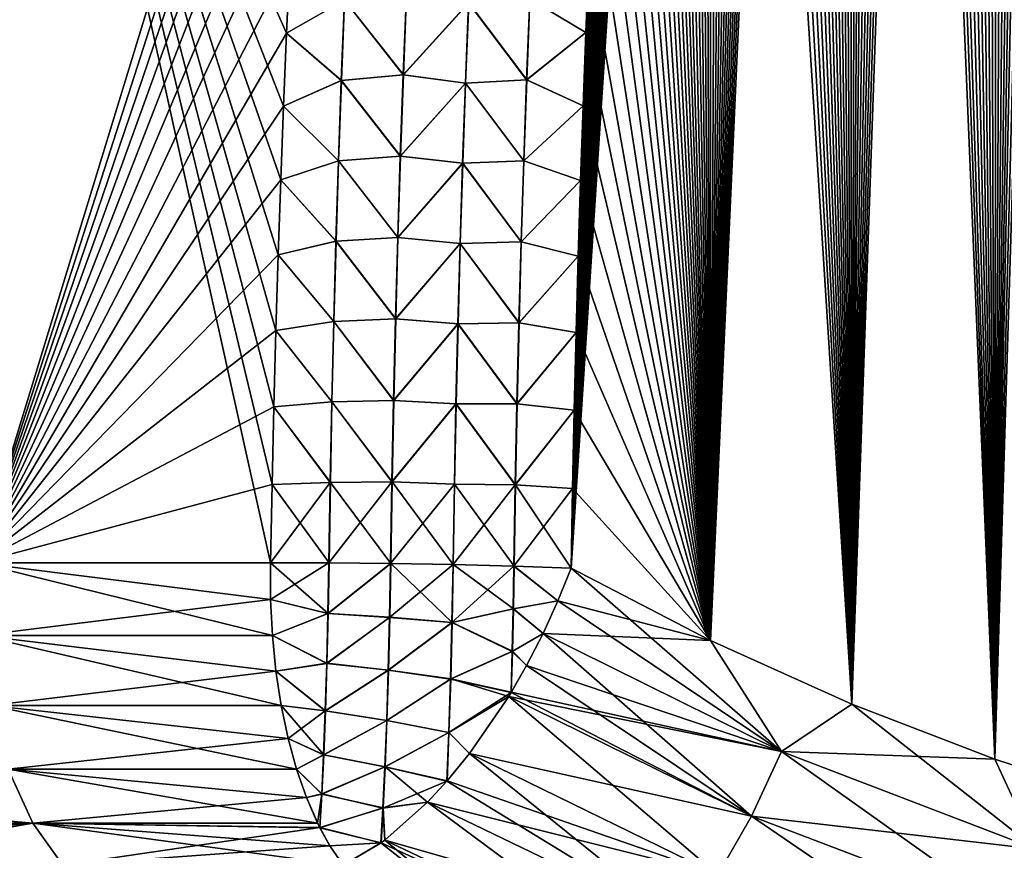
# Model space of a CAD drawing. Header units: metres. Extents: x -109 to 109, y -108 to 40.
# Tile 135 of 216: x 64.28 to 70.3, y -102.32 to -97.24. Entities that reach past the tile are written whole.
import ezdxf

# ---------------------------------------------------------------- set-up
doc = ezdxf.new("R2010")
doc.units = ezdxf.units.M
doc.layers.add('solid_K_24_42_18_000C86_XXX', color=7, linetype='CONTINUOUS')

msp = doc.modelspace()

# ---------------------------------------------------------------- linework, layer by layer
at = {"layer": 'solid_K_24_42_18_000C86_XXX'}
for points in [[(70.244606, -101.765976, -21.318579), (70.908867, -76.108566, -20.190931), (71.045006, -75.682899, -20.132149)], [(71.126114, -102.054192, -21.027458), (70.244606, -101.765976, -21.318579), (71.045006, -75.682899, -20.132149)], [(70.244606, -101.765976, -21.318579), (70.772942, -76.549538, -20.251377), (70.908867, -76.108566, -20.190931)], [(70.244606, -101.765976, -21.318579), (70.671265, -76.891159, -20.297789), (70.772942, -76.549538, -20.251377)], [(70.244606, -101.765976, -21.318579), (70.569908, -77.242706, -20.345114), (70.671265, -76.891159, -20.297789)], [(70.244606, -101.765976, -21.318579), (70.468765, -77.603516, -20.393366), (70.569908, -77.242706, -20.345114)], [(70.244606, -101.765976, -21.318579), (70.367882, -77.973808, -20.442533), (70.468765, -77.603516, -20.393366)], [(70.244606, -101.765976, -21.318579), (70.267387, -78.354294, -20.492596), (70.367882, -77.973808, -20.442533)], [(71.126221, -102.054222, 21.027426), (70.367767, -77.974236, 20.442589), (70.267273, -78.354713, 20.492651)], [(70.244682, -101.766006, 21.318554), (70.267273, -78.354713, 20.492651), (70.16729, -78.746071, 20.543581)], [(70.244606, -101.765976, -21.318579), (70.167397, -78.745651, -20.543526), (70.267387, -78.354294, -20.492596)], [(70.244682, -101.766006, 21.318554), (71.126221, -102.054222, 21.027426), (70.267273, -78.354713, 20.492651)], [(69.370583, -101.428314, -21.657198), (70.067825, -79.147446, -20.595339), (70.167397, -78.745651, -20.543526)], [(70.244606, -101.765976, -21.318579), (69.370583, -101.428314, -21.657198), (70.167397, -78.745651, -20.543526)], [(70.244682, -101.766006, 21.318554), (70.16729, -78.746071, 20.543581), (70.067726, -79.147865, 20.595392)], [(69.370583, -101.428314, -21.657198), (69.968651, -79.559509, -20.648033), (70.067825, -79.147446, -20.595339)], [(70.244682, -101.766006, 21.318554), (70.067726, -79.147865, 20.595392), (69.968552, -79.559921, 20.648087)], [(69.370583, -101.428314, -21.657198), (69.870033, -79.98262, -20.701567), (69.968651, -79.559509, -20.648033)], [(70.244682, -101.766006, 21.318554), (69.968552, -79.559921, 20.648087), (69.869942, -79.983032, 20.701618)], [(69.370583, -101.428314, -21.657198), (69.772156, -80.417595, -20.755892), (69.870033, -79.98262, -20.701567)], [(70.244682, -101.766006, 21.318554), (69.869942, -79.983032, 20.701618), (69.772064, -80.417999, 20.755941)], [(69.370583, -101.428314, -21.657198), (69.674995, -80.864479, -20.811003), (69.772156, -80.417595, -20.755892)], [(70.244682, -101.766006, 21.318554), (69.772064, -80.417999, 20.755941), (69.674911, -80.864876, 20.811052)], [(69.370583, -101.428314, -21.657198), (69.578407, -81.322525, -20.86693), (69.674995, -80.864479, -20.811003)], [(70.244682, -101.766006, 21.318554), (69.674911, -80.864876, 20.811052), (69.578323, -81.322922, 20.866978)], [(69.370583, -101.428314, -21.657198), (69.501678, -81.697586, -20.912216), (69.578407, -81.322525, -20.86693)], [(70.244682, -101.766006, 21.318554), (69.578323, -81.322922, 20.866978), (69.501602, -81.697975, 20.912262)], [(69.370583, -101.428314, -21.657198), (69.425568, -82.080826, -20.957943), (69.501678, -81.697586, -20.912216)], [(70.244682, -101.766006, 21.318554), (69.501602, -81.697975, 20.912262), (69.425491, -82.081207, 20.957989)], [(69.370621, -101.428329, 21.657183), (69.425491, -82.081207, 20.957989), (69.350113, -82.473099, 21.004116)], [(69.370583, -101.428314, -21.657198), (69.350189, -82.472717, -21.004072), (69.425568, -82.080826, -20.957943)], [(69.370621, -101.428329, 21.657183), (70.244682, -101.766006, 21.318554), (69.425491, -82.081207, 20.957989)], [(68.506134, -101.038994, -22.044186), (69.275444, -82.872986, -21.050619), (69.350189, -82.472717, -21.004072)], [(69.370583, -101.428314, -21.657198), (68.506134, -101.038994, -22.044186), (69.350189, -82.472717, -21.004072)], [(69.370621, -101.428329, 21.657183), (69.350113, -82.473099, 21.004116), (69.275375, -82.87336, 21.050663)], [(68.506134, -101.038994, -22.044186), (69.201218, -83.281113, -21.097618), (69.275444, -82.872986, -21.050619)], [(69.370621, -101.428329, 21.657183), (69.275375, -82.87336, 21.050663), (69.201149, -83.281479, 21.09766)], [(68.506134, -101.038994, -22.044186), (69.127655, -83.697639, -21.145012), (69.201218, -83.281113, -21.097618)], [(69.370621, -101.428329, 21.657183), (69.201149, -83.281479, 21.09766), (69.127594, -83.698006, 21.145054)], [(68.506134, -101.038994, -22.044186), (69.054916, -84.123138, -21.192741), (69.127655, -83.697639, -21.145012)], [(69.370621, -101.428329, 21.657183), (69.127594, -83.698006, 21.145054), (69.054855, -84.123489, 21.192781)], [(68.506134, -101.038994, -22.044186), (68.983147, -84.558144, -21.240747), (69.054916, -84.123138, -21.192741)], [(69.370621, -101.428329, 21.657183), (69.054855, -84.123489, 21.192781), (68.983093, -84.558495, 21.240786)], [(68.506134, -101.038994, -22.044186), (68.912392, -85.002846, -21.289001), (68.983147, -84.558144, -21.240747)], [(69.370621, -101.428329, 21.657183), (68.983093, -84.558495, 21.240786), (68.912338, -85.003189, 21.289038)], [(68.506134, -101.038994, -22.044186), (68.842354, -85.456261, -21.337597), (68.912392, -85.002846, -21.289001)], [(69.370621, -101.428329, 21.657183), (68.912338, -85.003189, 21.289038), (68.8423, -85.456604, 21.337633)], [(68.506134, -101.038994, -22.044186), (68.773178, -85.918884, -21.386469), (68.842354, -85.456261, -21.337597)], [(69.370621, -101.428329, 21.657183), (68.8423, -85.456604, 21.337633), (68.773132, -85.919212, 21.386503)], [(68.506134, -101.038994, -22.044186), (68.705078, -86.39135, -21.435528), (68.773178, -85.918884, -21.386469)], [(69.370621, -101.428329, 21.657183), (68.773132, -85.919212, 21.386503), (68.70504, -86.391663, 21.43556)], [(68.506134, -101.038994, -22.044186), (68.638268, -86.874306, -21.484682), (68.705078, -86.39135, -21.435528)], [(69.370621, -101.428329, 21.657183), (68.70504, -86.391663, 21.43556), (68.638222, -86.874619, 21.484715)], [(68.506134, -101.038994, -22.044186), (68.572906, -87.368324, -21.533852), (68.638268, -86.874306, -21.484682)], [(69.370621, -101.428329, 21.657183), (68.638222, -86.874619, 21.484715), (68.572868, -87.368622, 21.533882)], [(68.506134, -101.038994, -22.044186), (68.508606, -87.872314, -21.583168), (68.572906, -87.368324, -21.533852)], [(69.370621, -101.428329, 21.657183), (68.572868, -87.368622, 21.533882), (68.508575, -87.872604, 21.583197)], [(68.506149, -101.039001, 22.04418), (68.508575, -87.872604, 21.583197), (68.455833, -88.300262, 21.624386)], [(68.506134, -101.038994, -22.044186), (68.455864, -88.299973, -21.624359), (68.508606, -87.872314, -21.583168)], [(68.506149, -101.039001, 22.04418), (69.370621, -101.428329, 21.657183), (68.508575, -87.872604, 21.583197)], [(67.653954, -100.596848, -22.480244), (68.40406, -88.735085, -21.665554), (68.455864, -88.299973, -21.624359)], [(68.506134, -101.038994, -22.044186), (67.653954, -100.596848, -22.480244), (68.455864, -88.299973, -21.624359)], [(68.506149, -101.039001, 22.04418), (68.455833, -88.300262, 21.624386), (68.40403, -88.735367, 21.665579)], [(67.653954, -100.596848, -22.480244), (68.353355, -89.178093, -21.706676), (68.40406, -88.735085, -21.665554)], [(68.506149, -101.039001, 22.04418), (68.40403, -88.735367, 21.665579), (68.353325, -89.17836, 21.706701)], [(67.653954, -100.596848, -22.480244), (68.303902, -89.629448, -21.747648), (68.353355, -89.178093, -21.706676)], [(68.506149, -101.039001, 22.04418), (68.353325, -89.17836, 21.706701), (68.303871, -89.629707, 21.747671)], [(67.653954, -100.596848, -22.480244), (68.255859, -90.089561, -21.788391), (68.303902, -89.629448, -21.747648)], [(68.506149, -101.039001, 22.04418), (68.303871, -89.629707, 21.747671), (68.255829, -90.089813, 21.788414)], [(67.653954, -100.596848, -22.480244), (68.208878, -90.55761, -21.829044), (68.255859, -90.089561, -21.788391)], [(68.506149, -101.039001, 22.04418), (68.255829, -90.089813, 21.788414), (68.208855, -90.557846, 21.829065)], [(67.653954, -100.596848, -22.480244), (68.169373, -90.96489, -21.863842), (68.208878, -90.55761, -21.829044)], [(68.506149, -101.039001, 22.04418), (68.208855, -90.557846, 21.829065), (68.16935, -90.965118, 21.863863)], [(67.653954, -100.596848, -22.480244), (68.13073, -91.378159, -21.898523), (68.169373, -90.96489, -21.863842)], [(68.506149, -101.039001, 22.04418), (68.16935, -90.965118, 21.863863), (68.130707, -91.37838, 21.898542)], [(67.653954, -100.596848, -22.480244), (68.093079, -91.797768, -21.933018), (68.13073, -91.378159, -21.898523)], [(68.506149, -101.039001, 22.04418), (68.130707, -91.37838, 21.898542), (68.093056, -91.797981, 21.933035)], [(67.653954, -100.596848, -22.480244), (68.056564, -92.224037, -21.967255), (68.093079, -91.797768, -21.933018)], [(68.506149, -101.039001, 22.04418), (68.093056, -91.797981, 21.933035), (68.056549, -92.224243, 21.96727)], [(67.653954, -100.596848, -22.480244), (68.021332, -92.657326, -22.001162), (68.056564, -92.224037, -21.967255)], [(68.506149, -101.039001, 22.04418), (68.056549, -92.224243, 21.96727), (68.021317, -92.657516, 22.001177)], [(67.653954, -100.596848, -22.480244), (67.987503, -93.097954, -22.034668), (68.021332, -92.657326, -22.001162)], [(68.506149, -101.039001, 22.04418), (68.021317, -92.657516, 22.001177), (67.987495, -93.098137, 22.034681)], [(67.653954, -100.596848, -22.480244), (67.954903, -93.545532, -22.06785), (67.987503, -93.097954, -22.034668)], [(68.506149, -101.039001, 22.04418), (67.987495, -93.098137, 22.034681), (67.954887, -93.545708, 22.067863)], [(67.653954, -100.596848, -22.480244), (67.923195, -93.999352, -22.100853), (67.954903, -93.545532, -22.06785)], [(68.506149, -101.039001, 22.04418), (67.954887, -93.545708, 22.067863), (67.92318, -93.999512, 22.100864)], [(64.025734, -100.564568, 21.606056), (64.283165, -93.64727, 21.160145), (62.513981, -93.643211, 20.034313)], [(64.025734, -100.564568, -21.606056), (64.283142, -93.64727, -21.16013), (66.142776, -93.643356, -22.129416)], [(66.108192, -94.085526, -22.162355), (64.025734, -100.564568, -21.606056), (66.142776, -93.643356, -22.129416)], [(64.025734, -100.564568, 21.606056), (65.816513, -100.56456, 22.545332), (64.283165, -93.64727, 21.160145)], [(65.914856, -97.325096, 22.378275), (65.93512, -96.884781, 22.351614), (64.283165, -93.64727, 21.160145)], [(65.89608, -97.771042, 22.404341), (65.914856, -97.325096, 22.378275), (64.283165, -93.64727, 21.160145)], [(65.87883, -98.222595, 22.42976), (65.89608, -97.771042, 22.404341), (64.283165, -93.64727, 21.160145)], [(65.863136, -98.679771, 22.454483), (65.87883, -98.222595, 22.42976), (64.283165, -93.64727, 21.160145)], [(65.84903, -99.142555, 22.478456), (65.863136, -98.679771, 22.454483), (64.283165, -93.64727, 21.160145)], [(65.836533, -99.610954, 22.501625), (65.84903, -99.142555, 22.478456), (64.283165, -93.64727, 21.160145)], [(65.825684, -100.084953, 22.523935), (65.836533, -99.610954, 22.501625), (64.283165, -93.64727, 21.160145)], [(65.816513, -100.56456, 22.545332), (65.825684, -100.084953, 22.523935), (64.283165, -93.64727, 21.160145)], [(67.653954, -100.596848, -22.480244), (67.892578, -94.459801, -22.133575), (67.923195, -93.999352, -22.100853)], [(68.506149, -101.039001, 22.04418), (67.92318, -93.999512, 22.100864), (67.892563, -94.459953, 22.133587)], [(66.108192, -94.085526, -22.162355), (66.075073, -94.534157, -22.194897), (64.025734, -100.564568, -21.606056)], [(67.653954, -100.596848, -22.480244), (67.863243, -94.927315, -22.165918), (67.892578, -94.459801, -22.133575)], [(68.506149, -101.039001, 22.04418), (67.892563, -94.459953, 22.133587), (67.863235, -94.927452, 22.165928)], [(66.075073, -94.534157, -22.194897), (66.043541, -94.989586, -22.227053), (64.025734, -100.564568, -21.606056)], [(67.653954, -100.596848, -22.480244), (67.835388, -95.40229, -22.197777), (67.863243, -94.927315, -22.165918)], [(68.506149, -101.039001, 22.04418), (67.863235, -94.927452, 22.165928), (67.835381, -95.40242, 22.197784)], [(66.043541, -94.989586, -22.227053), (66.013687, -95.452148, -22.258829), (64.025734, -100.564568, -21.606056)], [(67.653954, -100.596848, -22.480244), (67.809219, -95.885139, -22.22905), (67.835388, -95.40229, -22.197777)], [(68.506149, -101.039001, 22.04418), (67.835381, -95.40242, 22.197784), (67.809212, -95.885262, 22.229057)], [(66.013687, -95.452148, -22.258829), (65.985634, -95.92218, -22.290224), (64.025734, -100.564568, -21.606056)], [(67.653954, -100.596848, -22.480244), (67.78492, -96.376289, -22.25963), (67.809219, -95.885139, -22.22905)], [(68.506149, -101.039001, 22.04418), (67.809212, -95.885262, 22.229057), (67.784912, -96.376404, 22.259638)], [(65.985634, -95.92218, -22.290224), (65.959473, -96.399895, -22.321213), (64.025734, -100.564568, -21.606056)], [(65.959473, -96.399895, -22.321213), (65.93512, -96.884727, -22.35161), (64.025734, -100.564568, -21.606056)], [(67.653954, -100.596848, -22.480244), (67.762634, -96.876045, -22.289442), (67.78492, -96.376289, -22.25963)], [(68.506149, -101.039001, 22.04418), (67.784912, -96.376404, 22.259638), (67.762627, -96.876137, 22.289448)], [(65.93512, -96.884727, -22.35161), (65.914856, -97.32505, -22.378271), (64.025734, -100.564568, -21.606056)], [(66.269135, -97.123001, -22.491768), (65.914856, -97.32505, -22.378271), (65.93512, -96.884727, -22.35161)], [(66.268211, -97.122971, 22.491522), (65.93512, -96.884781, 22.351614), (65.914856, -97.325096, 22.378275)], [(67.401611, -97.114601, 22.456961), (67.744568, -97.32003, 22.314995), (67.762627, -96.876137, 22.289448)], [(67.402596, -97.11467, -22.45664), (67.762634, -96.876045, -22.289442), (67.744576, -97.319946, -22.314991)], [(67.653954, -100.596848, -22.480244), (67.744576, -97.319946, -22.314991), (67.762634, -96.876045, -22.289442)], [(68.506149, -101.039001, 22.04418), (67.762627, -96.876137, 22.289448), (67.744568, -97.32003, 22.314995)], [(66.627754, -97.578865, 22.580256), (66.647301, -97.0811, 22.550442), (66.268211, -97.122971, 22.491522)], [(66.269135, -97.123001, -22.491768), (66.6483, -97.081146, -22.55051), (66.628777, -97.578903, -22.580324)], [(67.027229, -97.139183, 22.542469), (66.647301, -97.0811, 22.550442), (66.627754, -97.578865, 22.580256)], [(66.628777, -97.578903, -22.580324), (66.6483, -97.081146, -22.55051), (67.028244, -97.139236, -22.542343)], [(66.249023, -97.614281, 22.52128), (66.268211, -97.122971, 22.491522), (65.914856, -97.325096, 22.378275)], [(66.249977, -97.614304, -22.52153), (65.914856, -97.32505, -22.378271), (66.269135, -97.123001, -22.491768)], [(66.627754, -97.578865, 22.580256), (66.268211, -97.122971, 22.491522), (66.249023, -97.614281, 22.52128)], [(66.249977, -97.614304, -22.52153), (66.269135, -97.123001, -22.491768), (66.628777, -97.578903, -22.580324)], [(67.00811, -97.629608, 22.571291), (67.027229, -97.139183, 22.542469), (66.627754, -97.578865, 22.580256)], [(66.628777, -97.578903, -22.580324), (67.028244, -97.139236, -22.542343), (67.009148, -97.629654, -22.571161)], [(67.382042, -97.609909, 22.485704), (67.027229, -97.139183, 22.542469), (67.00811, -97.629608, 22.571291)], [(67.009148, -97.629654, -22.571161), (67.028244, -97.139236, -22.542343), (67.383041, -97.60997, -22.485378)], [(67.382042, -97.609909, 22.485704), (67.401611, -97.114601, 22.456961), (67.027229, -97.139183, 22.542469)], [(67.028244, -97.139236, -22.542343), (67.402596, -97.11467, -22.45664), (67.383041, -97.60997, -22.485378)], [(67.382042, -97.609909, 22.485704), (67.744568, -97.32003, 22.314995), (67.401611, -97.114601, 22.456961)], [(67.383041, -97.60997, -22.485378), (67.402596, -97.11467, -22.45664), (67.744576, -97.319946, -22.314991)], [(65.914856, -97.32505, -22.378271), (65.89608, -97.770996, -22.404339), (64.025734, -100.564568, -21.606056)], [(66.249977, -97.614304, -22.52153), (65.89608, -97.770996, -22.404339), (65.914856, -97.32505, -22.378271)], [(66.249023, -97.614281, 22.52128), (65.914856, -97.325096, 22.378275), (65.89608, -97.771042, 22.404341)], [(67.382042, -97.609909, 22.485704), (67.727791, -97.769974, 22.340065), (67.744568, -97.32003, 22.314995)], [(67.383041, -97.60997, -22.485378), (67.744576, -97.319946, -22.314991), (67.727798, -97.769897, -22.340061)], [(67.653954, -100.596848, -22.480244), (67.727798, -97.769897, -22.340061), (67.744576, -97.319946, -22.314991)], [(68.506149, -101.039001, 22.04418), (67.744568, -97.32003, 22.314995), (67.727791, -97.769974, 22.340065)], [(66.231728, -98.105713, 22.549828), (66.249023, -97.614281, 22.52128), (65.89608, -97.771042, 22.404341)], [(66.232704, -98.105736, -22.550085), (65.89608, -97.770996, -22.404339), (66.249977, -97.614304, -22.52153)], [(66.610153, -98.076759, 22.608873), (66.249023, -97.614281, 22.52128), (66.231728, -98.105713, 22.549828)], [(66.232704, -98.105736, -22.550085), (66.249977, -97.614304, -22.52153), (66.611198, -98.076797, -22.60894)], [(66.610153, -98.076759, 22.608873), (66.627754, -97.578865, 22.580256), (66.249023, -97.614281, 22.52128)], [(66.249977, -97.614304, -22.52153), (66.628777, -97.578903, -22.580324), (66.611198, -98.076797, -22.60894)], [(67.00811, -97.629608, 22.571291), (66.627754, -97.578865, 22.580256), (66.610153, -98.076759, 22.608873)], [(66.990891, -98.120171, 22.598991), (67.00811, -97.629608, 22.571291), (66.610153, -98.076759, 22.608873)], [(66.611198, -98.076797, -22.60894), (66.628777, -97.578903, -22.580324), (67.009148, -97.629654, -22.571161)], [(66.611198, -98.076797, -22.60894), (67.009148, -97.629654, -22.571161), (66.991943, -98.120216, -22.598858)], [(67.364418, -98.105362, 22.513346), (67.00811, -97.629608, 22.571291), (66.990891, -98.120171, 22.598991)], [(66.991943, -98.120216, -22.598858), (67.009148, -97.629654, -22.571161), (67.365425, -98.105423, -22.513014)], [(67.364418, -98.105362, 22.513346), (67.382042, -97.609909, 22.485704), (67.00811, -97.629608, 22.571291)], [(67.009148, -97.629654, -22.571161), (67.383041, -97.60997, -22.485378), (67.365425, -98.105423, -22.513014)], [(67.364418, -98.105362, 22.513346), (67.727791, -97.769974, 22.340065), (67.382042, -97.609909, 22.485704)], [(67.365425, -98.105423, -22.513014), (67.383041, -97.60997, -22.485378), (67.727798, -97.769897, -22.340061)], [(65.89608, -97.770996, -22.404339), (65.87883, -98.222565, -22.429758), (64.025734, -100.564568, -21.606056)], [(66.232704, -98.105736, -22.550085), (65.87883, -98.222565, -22.429758), (65.89608, -97.770996, -22.404339)], [(66.231728, -98.105713, 22.549828), (65.89608, -97.771042, 22.404341), (65.87883, -98.222595, 22.42976)], [(67.364418, -98.105362, 22.513346), (67.712296, -98.225975, 22.364653), (67.727791, -97.769974, 22.340065)], [(67.365425, -98.105423, -22.513014), (67.727798, -97.769897, -22.340061), (67.712296, -98.225914, -22.364649)], [(67.653954, -100.596848, -22.480244), (67.712296, -98.225914, -22.364649), (67.727798, -97.769897, -22.340061)], [(68.506149, -101.039001, 22.04418), (67.727791, -97.769974, 22.340065), (67.712296, -98.225975, 22.364653)], [(66.216316, -98.597275, 22.577166), (66.231728, -98.105713, 22.549828), (65.87883, -98.222595, 22.42976)], [(66.217323, -98.597298, -22.577427), (65.87883, -98.222565, -22.429758), (66.232704, -98.105736, -22.550085)], [(66.594475, -98.574791, 22.636288), (66.231728, -98.105713, 22.549828), (66.216316, -98.597275, 22.577166)], [(66.217323, -98.597298, -22.577427), (66.232704, -98.105736, -22.550085), (66.595543, -98.574821, -22.636356)], [(66.594475, -98.574791, 22.636288), (66.610153, -98.076759, 22.608873), (66.231728, -98.105713, 22.549828)], [(66.232704, -98.105736, -22.550085), (66.611198, -98.076797, -22.60894), (66.595543, -98.574821, -22.636356)], [(66.990891, -98.120171, 22.598991), (66.610153, -98.076759, 22.608873), (66.594475, -98.574791, 22.636288)], [(66.595543, -98.574821, -22.636356), (66.611198, -98.076797, -22.60894), (66.991943, -98.120216, -22.598858)], [(67.348724, -98.600952, 22.539885), (67.364418, -98.105362, 22.513346), (66.990891, -98.120171, 22.598991)], [(66.991943, -98.120216, -22.598858), (67.365425, -98.105423, -22.513014), (67.349747, -98.601006, -22.539545)], [(67.348724, -98.600952, 22.539885), (67.712296, -98.225975, 22.364653), (67.364418, -98.105362, 22.513346)], [(67.349747, -98.601006, -22.539545), (67.365425, -98.105423, -22.513014), (67.712296, -98.225914, -22.364649)], [(66.97554, -98.610863, 22.625566), (66.990891, -98.120171, 22.598991), (66.594475, -98.574791, 22.636288)], [(66.595543, -98.574821, -22.636356), (66.991943, -98.120216, -22.598858), (66.976608, -98.610901, -22.625431)], [(67.348724, -98.600952, 22.539885), (66.990891, -98.120171, 22.598991), (66.97554, -98.610863, 22.625566)], [(66.976608, -98.610901, -22.625431), (66.991943, -98.120216, -22.598858), (67.349747, -98.601006, -22.539545)], [(65.87883, -98.222565, -22.429758), (65.863136, -98.679741, -22.454483), (64.025734, -100.564568, -21.606056)], [(66.217323, -98.597298, -22.577427), (65.863136, -98.679741, -22.454483), (65.87883, -98.222565, -22.429758)], [(66.216316, -98.597275, 22.577166), (65.87883, -98.222595, 22.42976), (65.863136, -98.679771, 22.454483)], [(67.348724, -98.600952, 22.539885), (67.698074, -98.688034, 22.388754), (67.712296, -98.225975, 22.364653)], [(67.349747, -98.601006, -22.539545), (67.712296, -98.225914, -22.364649), (67.698082, -98.687988, -22.388752)], [(67.653954, -100.596848, -22.480244), (67.698082, -98.687988, -22.388752), (67.712296, -98.225914, -22.364649)], [(68.506149, -101.039001, 22.04418), (67.712296, -98.225975, 22.364653), (67.698074, -98.688034, 22.388754)], [(66.202782, -99.088951, 22.603287), (66.216316, -98.597275, 22.577166), (65.863136, -98.679771, 22.454483)], [(66.203812, -99.088974, -22.603554), (65.863136, -98.679741, -22.454483), (66.217323, -98.597298, -22.577427)], [(66.580727, -99.072945, 22.662497), (66.216316, -98.597275, 22.577166), (66.202782, -99.088951, 22.603287)], [(66.203812, -99.088974, -22.603554), (66.217323, -98.597298, -22.577427), (66.58181, -99.072968, -22.662565)], [(66.580727, -99.072945, 22.662497), (66.594475, -98.574791, 22.636288), (66.216316, -98.597275, 22.577166)], [(66.217323, -98.597298, -22.577427), (66.595543, -98.574821, -22.636356), (66.58181, -99.072968, -22.662565)], [(66.97554, -98.610863, 22.625566), (66.594475, -98.574791, 22.636288), (66.580727, -99.072945, 22.662497)], [(66.58181, -99.072968, -22.662565), (66.595543, -98.574821, -22.636356), (66.976608, -98.610901, -22.625431)], [(66.962067, -99.101677, 22.651014), (66.97554, -98.610863, 22.625566), (66.580727, -99.072945, 22.662497)], [(66.58181, -99.072968, -22.662565), (66.976608, -98.610901, -22.625431), (66.96315, -99.101715, -22.650875)], [(67.334953, -99.096672, 22.565313), (66.97554, -98.610863, 22.625566), (66.962067, -99.101677, 22.651014)], [(66.96315, -99.101715, -22.650875), (66.976608, -98.610901, -22.625431), (67.335999, -99.096718, -22.564968)], [(67.334953, -99.096672, 22.565313), (67.348724, -98.600952, 22.539885), (66.97554, -98.610863, 22.625566)], [(66.976608, -98.610901, -22.625431), (67.349747, -98.601006, -22.539545), (67.335999, -99.096718, -22.564968)], [(67.334953, -99.096672, 22.565313), (67.698074, -98.688034, 22.388754), (67.348724, -98.600952, 22.539885)], [(67.335999, -99.096718, -22.564968), (67.349747, -98.601006, -22.539545), (67.698082, -98.687988, -22.388752)], [(65.863136, -98.679741, -22.454483), (65.84903, -99.142532, -22.478455), (64.025734, -100.564568, -21.606056)], [(66.203812, -99.088974, -22.603554), (65.84903, -99.142532, -22.478455), (65.863136, -98.679741, -22.454483)], [(66.202782, -99.088951, 22.603287), (65.863136, -98.679771, 22.454483), (65.84903, -99.142555, 22.478456)], [(67.334953, -99.096672, 22.565313), (67.685135, -99.156151, 22.412369), (67.698074, -98.688034, 22.388754)], [(67.335999, -99.096718, -22.564968), (67.698082, -98.687988, -22.388752), (67.685135, -99.156113, -22.412367)], [(67.653954, -100.596848, -22.480244), (67.685135, -99.156113, -22.412367), (67.698082, -98.687988, -22.388752)], [(68.506149, -101.039001, 22.04418), (67.698074, -98.688034, 22.388754), (67.685135, -99.156151, 22.412369)], [(66.568878, -99.571205, 22.687498), (66.580727, -99.072945, 22.662497), (66.202782, -99.088951, 22.603287)], [(66.203812, -99.088974, -22.603554), (66.58181, -99.072968, -22.662565), (66.569984, -99.571228, -22.687567)], [(66.962067, -99.101677, 22.651014), (66.580727, -99.072945, 22.662497), (66.568878, -99.571205, 22.687498)], [(66.569984, -99.571228, -22.687567), (66.58181, -99.072968, -22.662565), (66.96315, -99.101715, -22.650875)], [(66.191109, -99.580742, 22.628189), (66.202782, -99.088951, 22.603287), (65.84903, -99.142555, 22.478456)], [(66.192169, -99.580757, -22.628462), (65.84903, -99.142532, -22.478455), (66.203812, -99.088974, -22.603554)], [(66.568878, -99.571205, 22.687498), (66.202782, -99.088951, 22.603287), (66.191109, -99.580742, 22.628189)], [(66.192169, -99.580757, -22.628462), (66.203812, -99.088974, -22.603554), (66.569984, -99.571228, -22.687567)], [(66.950455, -99.592598, 22.675331), (66.962067, -99.101677, 22.651014), (66.568878, -99.571205, 22.687498)], [(66.569984, -99.571228, -22.687567), (66.96315, -99.101715, -22.650875), (66.951561, -99.592628, -22.675186)], [(67.323097, -99.592499, 22.589628), (66.962067, -99.101677, 22.651014), (66.950455, -99.592598, 22.675331)], [(66.951561, -99.592628, -22.675186), (66.96315, -99.101715, -22.650875), (67.324158, -99.592545, -22.589277)], [(67.323097, -99.592499, 22.589628), (67.334953, -99.096672, 22.565313), (66.962067, -99.101677, 22.651014)], [(66.96315, -99.101715, -22.650875), (67.335999, -99.096718, -22.564968), (67.324158, -99.592545, -22.589277)], [(67.323097, -99.592499, 22.589628), (67.685135, -99.156151, 22.412369), (67.334953, -99.096672, 22.565313)], [(67.324158, -99.592545, -22.589277), (67.335999, -99.096718, -22.564968), (67.685135, -99.156113, -22.412367)], [(65.84903, -99.142532, -22.478455), (65.836533, -99.610939, -22.501625), (64.025734, -100.564568, -21.606056)], [(66.192169, -99.580757, -22.628462), (65.836533, -99.610939, -22.501625), (65.84903, -99.142532, -22.478455)], [(66.191109, -99.580742, 22.628189), (65.84903, -99.142555, 22.478456), (65.836533, -99.610954, 22.501625)], [(67.323097, -99.592499, 22.589628), (67.67347, -99.630325, 22.43549), (67.685135, -99.156151, 22.412369)], [(67.324158, -99.592545, -22.589277), (67.685135, -99.156113, -22.412367), (67.67347, -99.630302, -22.435488)], [(67.653954, -100.596848, -22.480244), (67.67347, -99.630302, -22.435488), (67.685135, -99.156113, -22.412367)], [(68.506149, -101.039001, 22.04418), (67.685135, -99.156151, 22.412369), (67.67347, -99.630325, 22.43549)], [(65.836533, -99.610939, -22.501625), (65.825684, -100.084946, -22.523935), (64.025734, -100.564568, -21.606056)], [(66.182373, -100.072632, -22.652147), (65.825684, -100.084946, -22.523935), (65.836533, -99.610939, -22.501625)], [(66.18129, -100.072624, 22.651869), (65.836533, -99.610954, 22.501625), (65.825684, -100.084953, 22.523935)], [(66.18129, -100.072624, 22.651869), (66.191109, -99.580742, 22.628189), (65.836533, -99.610954, 22.501625)], [(66.182373, -100.072632, -22.652147), (65.836533, -99.610939, -22.501625), (66.192169, -99.580757, -22.628462)], [(66.558937, -100.069572, 22.711287), (66.191109, -99.580742, 22.628189), (66.18129, -100.072624, 22.651869)], [(66.182373, -100.072632, -22.652147), (66.192169, -99.580757, -22.628462), (66.560066, -100.069595, -22.711355)], [(66.558937, -100.069572, 22.711287), (66.568878, -99.571205, 22.687498), (66.191109, -99.580742, 22.628189)], [(66.192169, -99.580757, -22.628462), (66.569984, -99.571228, -22.687567), (66.560066, -100.069595, -22.711355)], [(66.950455, -99.592598, 22.675331), (66.568878, -99.571205, 22.687498), (66.558937, -100.069572, 22.711287)], [(66.940697, -100.083626, 22.698511), (66.950455, -99.592598, 22.675331), (66.558937, -100.069572, 22.711287)], [(66.560066, -100.069595, -22.711355), (66.569984, -99.571228, -22.687567), (66.951561, -99.592628, -22.675186)], [(66.560066, -100.069595, -22.711355), (66.951561, -99.592628, -22.675186), (66.941811, -100.083656, -22.698364)], [(67.313156, -100.08844, 22.612827), (66.950455, -99.592598, 22.675331), (66.940697, -100.083626, 22.698511)], [(66.941811, -100.083656, -22.698364), (66.951561, -99.592628, -22.675186), (67.314224, -100.088478, -22.612471)], [(67.313156, -100.08844, 22.612827), (67.323097, -99.592499, 22.589628), (66.950455, -99.592598, 22.675331)], [(66.951561, -99.592628, -22.675186), (67.324158, -99.592545, -22.589277), (67.314224, -100.088478, -22.612471)], [(67.313156, -100.08844, 22.612827), (67.67347, -99.630325, 22.43549), (67.323097, -99.592499, 22.589628)], [(67.314224, -100.088478, -22.612471), (67.324158, -99.592545, -22.589277), (67.67347, -99.630302, -22.435488)], [(67.313156, -100.08844, 22.612827), (67.663078, -100.110558, 22.458115), (67.67347, -99.630325, 22.43549)], [(67.314224, -100.088478, -22.612471), (67.67347, -99.630302, -22.435488), (67.663078, -100.110542, -22.458115)], [(67.653954, -100.596848, -22.480244), (67.663078, -100.110542, -22.458115), (67.67347, -99.630302, -22.435488)], [(68.506149, -101.039001, 22.04418), (67.67347, -99.630325, 22.43549), (67.663078, -100.110558, 22.458115)], [(65.825684, -100.084946, -22.523935), (65.816513, -100.56456, -22.545332), (64.025734, -100.564568, -21.606056)], [(66.18129, -100.072624, 22.651869), (65.825684, -100.084953, 22.523935), (65.816513, -100.56456, 22.545332)], [(66.173401, -100.564606, 22.674345), (66.18129, -100.072624, 22.651869), (65.816513, -100.56456, 22.545332)], [(66.174515, -100.564606, -22.674631), (65.816513, -100.56456, -22.545332), (65.825684, -100.084946, -22.523935)], [(66.182373, -100.072632, -22.652147), (66.174515, -100.564606, -22.674631), (65.825684, -100.084946, -22.523935)], [(66.558937, -100.069572, 22.711287), (66.18129, -100.072624, 22.651869), (66.173401, -100.564606, 22.674345)], [(66.558937, -100.069572, 22.711287), (66.173401, -100.564606, 22.674345), (66.550896, -100.568039, 22.733862)], [(66.182373, -100.072632, -22.652147), (66.55204, -100.568054, -22.733931), (66.174515, -100.564606, -22.674631)], [(66.182373, -100.072632, -22.652147), (66.560066, -100.069595, -22.711355), (66.55204, -100.568054, -22.733931)], [(66.940697, -100.083626, 22.698511), (66.558937, -100.069572, 22.711287), (66.550896, -100.568039, 22.733862)], [(66.940697, -100.083626, 22.698511), (66.550896, -100.568039, 22.733862), (66.932785, -100.574738, 22.720552)], [(66.560066, -100.069595, -22.711355), (66.933922, -100.574768, -22.720404), (66.55204, -100.568054, -22.733931)], [(66.560066, -100.069595, -22.711355), (66.941811, -100.083656, -22.698364), (66.933922, -100.574768, -22.720404)], [(67.313156, -100.08844, 22.612827), (66.940697, -100.083626, 22.698511), (66.932785, -100.574738, 22.720552)], [(67.313156, -100.08844, 22.612827), (66.932785, -100.574738, 22.720552), (67.305107, -100.584473, 22.634907)], [(66.941811, -100.083656, -22.698364), (67.306198, -100.584503, -22.634544), (66.933922, -100.574768, -22.720404)], [(66.941811, -100.083656, -22.698364), (67.314224, -100.088478, -22.612471), (67.306198, -100.584503, -22.634544)], [(67.313156, -100.08844, 22.612827), (67.305107, -100.584473, 22.634907), (67.663078, -100.110558, 22.458115)], [(67.306198, -100.584503, -22.634544), (67.314224, -100.088478, -22.612471), (67.653954, -100.596848, -22.480244)], [(67.314224, -100.088478, -22.612471), (67.663078, -100.110542, -22.458115), (67.653954, -100.596848, -22.480244)], [(67.305107, -100.584473, 22.634907), (67.653954, -100.596848, 22.480244), (67.663078, -100.110558, 22.458115)], [(68.506149, -101.039001, 22.04418), (67.663078, -100.110558, 22.458115), (67.653954, -100.596848, 22.480244)], [(65.816353, -100.788033, -22.542946), (64.025734, -100.564568, -21.606056), (65.816513, -100.56456, -22.545332)], [(65.816368, -100.788124, 22.542948), (65.816513, -100.56456, 22.545332), (64.025734, -100.564568, 21.606056)], [(65.827927, -101.009941, -22.51853), (64.040314, -101.010201, -21.580807), (64.025734, -100.564568, -21.606056)], [(65.816353, -100.788033, -22.542946), (65.827927, -101.009941, -22.51853), (64.025734, -100.564568, -21.606056)], [(64.040314, -101.010201, 21.580807), (65.816368, -100.788124, 22.542948), (64.025734, -100.564568, 21.606056)], [(66.168648, -100.875359, -22.663071), (65.816353, -100.788033, -22.542946), (65.816513, -100.56456, -22.545332)], [(65.816368, -100.788124, 22.542948), (66.173401, -100.564606, 22.674345), (65.816513, -100.56456, 22.545332)], [(65.816368, -100.788124, 22.542948), (66.167549, -100.874847, 22.66284), (66.173401, -100.564606, 22.674345)], [(66.168648, -100.875359, -22.663071), (65.816513, -100.56456, -22.545332), (66.174515, -100.564606, -22.674631)], [(66.167549, -100.874847, 22.66284), (66.550896, -100.568039, 22.733862), (66.173401, -100.564606, 22.674345)], [(66.54464, -100.898315, 22.720921), (66.550896, -100.568039, 22.733862), (66.167549, -100.874847, 22.66284)], [(66.168648, -100.875359, -22.663071), (66.174515, -100.564606, -22.674631), (66.55204, -100.568054, -22.733931)], [(66.168648, -100.875359, -22.663071), (66.55204, -100.568054, -22.733931), (66.545792, -100.898064, -22.721025)], [(66.54464, -100.898315, 22.720921), (66.932785, -100.574738, 22.720552), (66.550896, -100.568039, 22.733862)], [(66.92598, -100.929703, 22.704426), (66.932785, -100.574738, 22.720552), (66.54464, -100.898315, 22.720921)], [(66.545792, -100.898064, -22.721025), (66.55204, -100.568054, -22.733931), (66.927124, -100.929283, -22.704334)], [(66.927124, -100.929283, -22.704334), (66.55204, -100.568054, -22.733931), (66.933922, -100.574768, -22.720404)], [(66.92598, -100.929703, 22.704426), (67.305107, -100.584473, 22.634907), (66.932785, -100.574738, 22.720552)], [(67.30027, -100.847054, 22.628456), (67.305107, -100.584473, 22.634907), (66.92598, -100.929703, 22.704426)], [(66.927124, -100.929283, -22.704334), (66.933922, -100.574768, -22.720404), (67.301376, -100.846382, -22.628155)], [(67.301376, -100.846382, -22.628155), (66.933922, -100.574768, -22.720404), (67.306198, -100.584503, -22.634544)], [(67.30027, -100.847054, 22.628456), (67.573814, -100.797852, 22.518633), (67.305107, -100.584473, 22.634907)], [(67.301376, -100.846382, -22.628155), (67.306198, -100.584503, -22.634544), (67.573814, -100.797852, -22.518633)], [(67.573814, -100.797852, 22.518633), (67.653954, -100.596848, 22.480244), (67.305107, -100.584473, 22.634907)], [(67.573814, -100.797852, -22.518633), (67.306198, -100.584503, -22.634544), (67.653954, -100.596848, -22.480244)], [(67.573814, -100.797852, -22.518633), (67.653954, -100.596848, -22.480244), (68.506134, -101.038994, -22.044186)], [(67.573814, -100.797852, 22.518633), (68.940117, -101.719734, 21.80619), (67.653954, -100.596848, 22.480244)], [(68.940117, -101.719734, 21.80619), (68.506149, -101.039001, 22.04418), (67.653954, -100.596848, 22.480244)], [(64.040314, -101.010201, 21.580807), (65.827942, -101.009956, 22.518538), (65.816368, -100.788124, 22.542948)], [(66.168648, -100.875359, -22.663071), (65.827927, -101.009941, -22.51853), (65.816353, -100.788033, -22.542946)], [(65.816368, -100.788124, 22.542948), (65.827942, -101.009956, 22.518538), (66.167549, -100.874847, 22.66284)], [(67.30027, -100.847054, 22.628456), (67.482994, -100.997292, 22.535419), (67.573814, -100.797852, 22.518633)], [(67.301376, -100.846382, -22.628155), (67.573814, -100.797852, -22.518633), (67.483002, -100.997292, -22.535419)], [(67.573814, -100.797852, 22.518633), (67.482994, -100.997292, 22.535419), (68.940117, -101.719734, 21.80619)], [(67.483002, -100.997292, -22.535419), (67.573814, -100.797852, -22.518633), (68.506134, -101.038994, -22.044186)], [(66.161133, -101.180122, -22.601465), (65.827927, -101.009941, -22.51853), (66.168648, -100.875359, -22.663071)], [(65.827942, -101.009956, 22.518538), (66.160042, -101.179138, 22.601444), (66.167549, -100.874847, 22.66284)], [(66.54464, -100.898315, 22.720921), (66.167549, -100.874847, 22.66284), (66.160042, -101.179138, 22.601444)], [(66.161133, -101.180122, -22.601465), (66.168648, -100.875359, -22.663071), (66.545792, -100.898064, -22.721025)], [(67.294235, -101.10627, 22.586205), (67.30027, -100.847054, 22.628456), (66.92598, -100.929703, 22.704426)], [(66.927124, -100.929283, -22.704334), (67.301376, -100.846382, -22.628155), (67.295357, -101.104927, -22.586153)], [(67.294235, -101.10627, 22.586205), (67.482994, -100.997292, 22.535419), (67.30027, -100.847054, 22.628456)], [(67.295357, -101.104927, -22.586153), (67.301376, -100.846382, -22.628155), (67.483002, -100.997292, -22.535419)], [(66.536591, -101.22187, 22.653526), (66.54464, -100.898315, 22.720921), (66.160042, -101.179138, 22.601444)], [(66.161133, -101.180122, -22.601465), (66.545792, -100.898064, -22.721025), (66.53775, -101.221359, -22.653757)], [(66.92598, -100.929703, 22.704426), (66.54464, -100.898315, 22.720921), (66.536591, -101.22187, 22.653526)], [(66.917122, -101.2761, 22.625471), (66.92598, -100.929703, 22.704426), (66.536591, -101.22187, 22.653526)], [(66.53775, -101.221359, -22.653757), (66.545792, -100.898064, -22.721025), (66.927124, -100.929283, -22.704334)], [(66.53775, -101.221359, -22.653757), (66.927124, -100.929283, -22.704334), (66.918282, -101.275276, -22.625589)], [(67.294235, -101.10627, 22.586205), (66.92598, -100.929703, 22.704426), (66.917122, -101.2761, 22.625471)], [(66.918282, -101.275276, -22.625589), (66.927124, -100.929283, -22.704334), (67.295357, -101.104927, -22.586153)], [(67.294235, -101.10627, 22.586205), (67.382225, -101.192749, 22.53054), (67.482994, -100.997292, 22.535419)], [(67.295357, -101.104927, -22.586153), (67.483002, -100.997292, -22.535419), (67.382233, -101.192749, -22.53054)], [(67.382225, -101.192749, 22.53054), (68.757416, -102.114784, 21.74626), (67.482994, -100.997292, 22.535419)], [(67.382233, -101.192749, -22.53054), (67.483002, -100.997292, -22.535419), (68.940117, -101.719734, -21.80619)], [(68.757416, -102.114784, 21.74626), (68.940117, -101.719734, 21.80619), (67.482994, -100.997292, 22.535419)], [(68.940117, -101.719734, -21.80619), (67.483002, -100.997292, -22.535419), (68.506134, -101.038994, -22.044186)], [(65.827927, -101.009941, -22.51853), (65.850044, -101.227547, -22.471861), (64.040314, -101.010201, -21.580807)], [(64.040314, -101.010201, 21.580807), (65.850044, -101.227516, 22.47187), (65.827942, -101.009956, 22.518538)], [(64.103973, -101.438263, 21.470549), (65.850044, -101.227516, 22.47187), (64.040314, -101.010201, 21.580807)], [(65.882439, -101.438095, -22.403502), (64.103973, -101.438263, -21.470549), (64.040314, -101.010201, -21.580807)], [(65.850044, -101.227547, -22.471861), (65.882439, -101.438095, -22.403502), (64.040314, -101.010201, -21.580807)], [(66.161133, -101.180122, -22.601465), (65.850044, -101.227547, -22.471861), (65.827927, -101.009941, -22.51853)], [(65.827942, -101.009956, 22.518538), (65.850044, -101.227516, 22.47187), (66.160042, -101.179138, 22.601444)], [(68.940117, -101.719734, -21.80619), (68.506134, -101.038994, -22.044186), (69.370583, -101.428314, -21.657198)], [(68.940117, -101.719734, 21.80619), (69.370621, -101.428329, 21.657183), (68.506149, -101.039001, 22.04418)], [(67.294235, -101.10627, 22.586205), (66.917122, -101.2761, 22.625471), (67.287376, -101.357559, 22.508734)], [(66.918282, -101.275276, -22.625589), (67.295357, -101.104927, -22.586153), (67.288544, -101.355629, -22.509092)], [(67.294235, -101.10627, 22.586205), (67.287376, -101.357559, 22.508734), (67.382225, -101.192749, 22.53054)], [(67.295357, -101.104927, -22.586153), (67.382233, -101.192749, -22.53054), (67.288544, -101.355629, -22.509092)], [(65.850044, -101.227516, 22.47187), (66.151093, -101.469505, 22.491768), (66.160042, -101.179138, 22.601444)], [(66.152153, -101.470894, -22.491438), (65.850044, -101.227547, -22.471861), (66.161133, -101.180122, -22.601465)], [(66.536591, -101.22187, 22.653526), (66.160042, -101.179138, 22.601444), (66.151093, -101.469505, 22.491768)], [(66.152153, -101.470894, -22.491438), (66.161133, -101.180122, -22.601465), (66.53775, -101.221359, -22.653757)], [(64.103973, -101.438263, 21.470549), (65.882416, -101.438065, 22.403505), (65.850044, -101.227516, 22.47187)], [(65.850044, -101.227516, 22.47187), (65.882416, -101.438065, 22.403505), (66.151093, -101.469505, 22.491768)], [(66.152153, -101.470894, -22.491438), (65.882439, -101.438095, -22.403502), (65.850044, -101.227547, -22.471861)], [(66.526962, -101.52977, 22.533535), (66.536591, -101.22187, 22.653526), (66.151093, -101.469505, 22.491768)], [(66.152153, -101.470894, -22.491438), (66.53775, -101.221359, -22.653757), (66.528137, -101.529053, -22.533976)], [(66.917122, -101.2761, 22.625471), (66.536591, -101.22187, 22.653526), (66.526962, -101.52977, 22.533535)], [(66.528137, -101.529053, -22.533976), (66.53775, -101.221359, -22.653757), (66.918282, -101.275276, -22.625589)], [(67.382225, -101.192749, 22.53054), (67.287376, -101.357559, 22.508734), (68.757416, -102.114784, 21.74626)], [(67.288544, -101.355629, -22.509092), (67.382233, -101.192749, -22.53054), (68.940117, -101.719734, -21.80619)], [(66.906487, -101.602898, 22.486208), (66.917122, -101.2761, 22.625471), (66.526962, -101.52977, 22.533535)], [(66.528137, -101.529053, -22.533976), (66.918282, -101.275276, -22.625589), (66.907669, -101.601738, -22.486673)], [(66.906487, -101.602898, 22.486208), (67.287376, -101.357559, 22.508734), (66.917122, -101.2761, 22.625471)], [(66.907669, -101.601738, -22.486673), (66.918282, -101.275276, -22.625589), (67.272697, -101.38179, -22.50403)], [(66.918282, -101.275276, -22.625589), (67.288544, -101.355629, -22.509092), (67.272697, -101.38179, -22.50403)], [(66.906487, -101.602898, 22.486208), (67.272697, -101.38179, 22.50403), (67.287376, -101.357559, 22.508734)], [(67.272697, -101.38179, -22.50403), (67.288544, -101.355629, -22.509092), (68.940117, -101.719734, -21.80619)], [(67.287376, -101.357559, 22.508734), (67.272697, -101.38179, 22.50403), (68.757416, -102.114784, 21.74626)], [(66.906487, -101.602898, 22.486208), (67.033371, -101.731323, 22.387486), (67.272697, -101.38179, 22.50403)], [(66.907669, -101.601738, -22.486673), (67.272697, -101.38179, -22.50403), (67.033371, -101.731323, -22.387486)], [(67.033371, -101.731323, -22.387486), (67.272697, -101.38179, -22.50403), (68.757416, -102.114784, -21.74626)], [(67.033371, -101.731323, 22.387486), (68.551056, -102.473991, 21.599897), (67.272697, -101.38179, 22.50403)], [(68.757416, -102.114784, -21.74626), (67.272697, -101.38179, -22.50403), (68.940117, -101.719734, -21.80619)], [(68.551056, -102.473991, 21.599897), (68.757416, -102.114784, 21.74626), (67.272697, -101.38179, 22.50403)], [(68.940117, -101.719734, -21.80619), (69.370583, -101.428314, -21.657198), (70.244606, -101.765976, -21.318579)], [(68.940117, -101.719734, 21.80619), (70.499374, -102.316986, 21.194031), (69.370621, -101.428329, 21.657183)], [(70.499374, -102.316986, 21.194031), (70.244682, -101.766006, 21.318554), (69.370621, -101.428329, 21.657183)], [(64.103973, -101.438263, 21.470549), (65.924698, -101.638863, 22.314329), (65.882416, -101.438065, 22.403505)], [(65.882439, -101.438095, -22.403502), (65.924706, -101.638863, -22.314329), (64.103973, -101.438263, -21.470549)], [(64.213539, -101.8274, 21.280779), (65.924698, -101.638863, 22.314329), (64.103973, -101.438263, 21.470549)], [(65.976295, -101.827332, -22.205465), (64.213539, -101.8274, -21.280779), (64.103973, -101.438263, -21.470549)], [(65.924706, -101.638863, -22.314329), (65.976295, -101.827332, -22.205465), (64.103973, -101.438263, -21.470549)], [(65.882416, -101.438065, 22.403505), (65.924698, -101.638863, 22.314329), (66.151093, -101.469505, 22.491768)], [(66.14196, -101.740028, -22.33588), (65.924706, -101.638863, -22.314329), (65.882439, -101.438095, -22.403502)], [(66.14196, -101.740028, -22.33588), (65.882439, -101.438095, -22.403502), (66.152153, -101.470894, -22.491438)], [(65.924698, -101.638863, 22.314329), (66.140923, -101.738327, 22.336685), (66.151093, -101.469505, 22.491768)], [(66.526962, -101.52977, 22.533535), (66.151093, -101.469505, 22.491768), (66.140923, -101.738327, 22.336685)], [(66.14196, -101.740028, -22.33588), (66.152153, -101.470894, -22.491438), (66.528137, -101.529053, -22.533976)], [(66.516029, -101.813522, 22.364256), (66.526962, -101.52977, 22.533535), (66.140923, -101.738327, 22.336685)], [(66.14196, -101.740028, -22.33588), (66.528137, -101.529053, -22.533976), (66.51722, -101.81266, -22.364981)], [(66.906487, -101.602898, 22.486208), (66.526962, -101.52977, 22.533535), (66.516029, -101.813522, 22.364256)], [(66.51722, -101.81266, -22.364981), (66.528137, -101.529053, -22.533976), (66.907669, -101.601738, -22.486673)], [(66.906487, -101.602898, 22.486208), (66.516029, -101.813522, 22.364256), (66.895241, -101.900551, 22.290257)], [(66.51722, -101.81266, -22.364981), (66.907669, -101.601738, -22.486673), (66.896439, -101.89917, -22.291185)], [(66.906487, -101.602898, 22.486208), (66.895241, -101.900551, 22.290257), (67.033371, -101.731323, 22.387486)], [(66.907669, -101.601738, -22.486673), (67.033371, -101.731323, -22.387486), (66.896439, -101.89917, -22.291185)], [(64.213539, -101.8274, 21.280779), (65.976326, -101.827339, 22.205479), (65.924698, -101.638863, 22.314329)], [(65.924698, -101.638863, 22.314329), (65.976326, -101.827339, 22.205479), (66.140923, -101.738327, 22.336685)], [(66.14196, -101.740028, -22.33588), (65.976295, -101.827332, -22.205465), (65.924706, -101.638863, -22.314329)], [(68.757416, -102.114784, -21.74626), (68.940117, -101.719734, -21.80619), (70.499374, -102.316986, -21.194031)], [(68.757416, -102.114784, 21.74626), (70.349968, -102.721336, 21.109089), (68.940117, -101.719734, 21.80619)], [(70.499374, -102.316986, -21.194031), (68.940117, -101.719734, -21.80619), (70.244606, -101.765976, -21.318579)], [(70.349968, -102.721336, 21.109089), (70.499374, -102.316986, 21.194031), (68.940117, -101.719734, 21.80619)], [(66.130821, -101.980446, -22.13888), (65.976295, -101.827332, -22.205465), (66.14196, -101.740028, -22.33588)], [(65.976326, -101.827339, 22.205479), (66.129799, -101.978561, 22.140263), (66.140923, -101.738327, 22.336685)], [(66.516029, -101.813522, 22.364256), (66.140923, -101.738327, 22.336685), (66.129799, -101.978561, 22.140263)], [(66.130821, -101.980446, -22.13888), (66.14196, -101.740028, -22.33588), (66.51722, -101.81266, -22.364981)], [(66.895241, -101.900551, 22.290257), (68.330971, -102.780006, 21.374172), (67.033371, -101.731323, 22.387486)], [(66.896439, -101.89917, -22.291185), (67.033371, -101.731323, -22.387486), (68.551056, -102.473991, -21.599897)], [(68.551056, -102.473991, -21.599897), (67.033371, -101.731323, -22.387486), (68.757416, -102.114784, -21.74626)], [(68.330971, -102.780006, 21.374172), (68.551056, -102.473991, 21.599897), (67.033371, -101.731323, 22.387486)], [(70.499374, -102.316986, -21.194031), (70.244606, -101.765976, -21.318579), (71.126114, -102.054192, -21.027458)], [(70.499374, -102.316986, 21.194031), (71.126221, -102.054222, 21.027426), (70.244682, -101.766006, 21.318554)], [(64.363541, -102.158211, -21.020958), (62.61134, -102.001144, -20.100727), (64.213539, -101.8274, -21.280779)], [(62.701912, -102.15818, 19.969685), (64.363541, -102.158211, 21.020958), (64.213539, -101.8274, 21.280779)], [(65.976295, -101.827332, -22.205465), (66.036568, -102.001152, -22.078279), (64.213539, -101.8274, -21.280779)], [(64.213539, -101.8274, 21.280779), (66.036591, -102.001144, 22.078297), (65.976326, -101.827339, 22.205479)], [(64.363541, -102.158211, 21.020958), (66.036591, -102.001144, 22.078297), (64.213539, -101.8274, 21.280779)], [(66.10479, -102.15818, -21.934338), (64.363541, -102.158211, -21.020958), (64.213539, -101.8274, -21.280779)], [(66.036568, -102.001152, -22.078279), (66.10479, -102.15818, -21.934338), (64.213539, -101.8274, -21.280779)], [(66.130821, -101.980446, -22.13888), (66.036568, -102.001152, -22.078279), (65.976295, -101.827332, -22.205465)], [(65.976326, -101.827339, 22.205479), (66.036591, -102.001144, 22.078297), (66.129799, -101.978561, 22.140263)], [(66.504097, -102.065308, 22.150356), (66.516029, -101.813522, 22.364256), (66.129799, -101.978561, 22.140263)], [(66.130821, -101.980446, -22.13888), (66.51722, -101.81266, -22.364981), (66.505295, -102.064377, -22.151424)], [(66.504097, -102.065308, 22.150356), (66.895241, -101.900551, 22.290257), (66.516029, -101.813522, 22.364256)], [(66.505295, -102.064377, -22.151424), (66.51722, -101.81266, -22.364981), (66.77655, -102.029045, -22.19141)], [(66.51722, -101.81266, -22.364981), (66.896439, -101.89917, -22.291185), (66.77655, -102.029045, -22.19141)], [(66.504097, -102.065308, 22.150356), (66.77655, -102.029045, 22.19141), (66.895241, -101.900551, 22.290257)], [(66.77655, -102.029045, -22.19141), (66.896439, -101.89917, -22.291185), (68.551056, -102.473991, -21.599897)], [(66.895241, -101.900551, 22.290257), (66.77655, -102.029045, 22.19141), (68.330971, -102.780006, 21.374172)], [(64.363541, -102.158211, -21.020958), (62.70192, -102.15818, -19.9697), (62.61134, -102.001144, -20.100727)], [(64.363541, -102.158211, 21.020958), (66.104767, -102.15818, 21.934338), (66.036591, -102.001144, 22.078297)], [(66.130821, -101.980446, -22.13888), (66.118576, -102.185951, -21.905245), (66.036568, -102.001152, -22.078279)], [(66.036568, -102.001152, -22.078279), (66.118576, -102.185951, -21.905245), (66.10479, -102.15818, -21.934338)], [(66.036591, -102.001144, 22.078297), (66.104767, -102.15818, 21.934338), (66.129799, -101.978561, 22.140263)], [(66.104767, -102.15818, 21.934338), (66.117615, -102.184029, 21.907309), (66.129799, -101.978561, 22.140263)], [(66.504097, -102.065308, 22.150356), (66.129799, -101.978561, 22.140263), (66.117615, -102.184029, 21.907309)], [(66.130821, -101.980446, -22.13888), (66.505295, -102.064377, -22.151424), (66.118576, -102.185951, -21.905245)], [(66.504097, -102.065308, 22.150356), (66.514648, -102.260582, 21.925268), (66.77655, -102.029045, 22.19141)], [(66.505295, -102.064377, -22.151424), (66.77655, -102.029045, -22.19141), (66.514648, -102.260582, -21.925268)], [(66.514648, -102.260582, -21.925268), (66.77655, -102.029045, -22.19141), (68.330971, -102.780006, -21.374172)], [(66.514648, -102.260582, 21.925268), (68.107796, -103.018074, 21.079969), (66.77655, -102.029045, 22.19141)], [(68.330971, -102.780006, -21.374172), (66.77655, -102.029045, -22.19141), (68.551056, -102.473991, -21.599897)], [(68.107796, -103.018074, 21.079969), (68.330971, -102.780006, 21.374172), (66.77655, -102.029045, 22.19141)], [(66.504097, -102.065308, 22.150356), (66.117615, -102.184029, 21.907309), (66.491096, -102.27784, 21.898163)], [(66.505295, -102.064377, -22.151424), (66.492325, -102.276955, -21.89959), (66.118576, -102.185951, -21.905245)], [(66.504097, -102.065308, 22.150356), (66.491096, -102.27784, 21.898163), (66.514648, -102.260582, 21.925268)], [(66.505295, -102.064377, -22.151424), (66.514648, -102.260582, -21.925268), (66.492325, -102.276955, -21.89959)], [(68.551056, -102.473991, -21.599897), (68.757416, -102.114784, -21.74626), (70.349968, -102.721336, -21.109089)], [(68.551056, -102.473991, 21.599897), (70.182236, -103.089043, 20.936758), (68.757416, -102.114784, 21.74626)], [(70.349968, -102.721336, -21.109089), (68.757416, -102.114784, -21.74626), (70.499374, -102.316986, -21.194031)], [(70.182236, -103.089043, 20.936758), (70.349968, -102.721336, 21.109089), (68.757416, -102.114784, 21.74626)], [(62.701912, -102.15818, 19.969685), (62.720215, -102.185951, 19.943197), (64.363541, -102.158211, 21.020958)], [(64.363541, -102.158211, -21.020958), (62.71891, -102.184029, -19.945061), (62.70192, -102.15818, -19.9697)], [(64.363541, -102.158211, -21.020958), (64.546516, -102.4142, -20.704044), (62.71891, -102.184029, -19.945061)], [(62.801937, -102.296463, -19.82506), (62.71891, -102.184029, -19.945061), (64.546516, -102.4142, -20.704044)], [(62.720215, -102.185951, 19.943197), (62.801868, -102.296455, 19.825022), (64.363541, -102.158211, 21.020958)], [(62.801868, -102.296455, 19.825022), (62.909946, -102.4142, 19.668598), (64.363541, -102.158211, 21.020958)], [(64.363541, -102.158211, 21.020958), (62.909946, -102.4142, 19.668598), (64.546516, -102.4142, 20.704044)], [(64.363541, -102.158211, 21.020958), (66.117615, -102.184029, 21.907309), (66.104767, -102.15818, 21.934338)], [(66.10479, -102.15818, -21.934338), (66.118576, -102.185951, -21.905245), (64.363541, -102.158211, -21.020958)], [(64.363541, -102.158211, -21.020958), (66.26152, -102.4142, -21.603632), (64.546516, -102.4142, -20.704044)], [(66.180092, -102.296455, -21.77544), (66.26152, -102.4142, -21.603632), (64.363541, -102.158211, -21.020958)], [(64.363541, -102.158211, 21.020958), (64.546516, -102.4142, 20.704044), (66.117615, -102.184029, 21.907309)], [(66.118576, -102.185951, -21.905245), (66.180092, -102.296455, -21.77544), (64.363541, -102.158211, -21.020958)], [(66.180023, -102.296463, 21.775398), (66.117615, -102.184029, 21.907309), (64.546516, -102.4142, 20.704044)], [(66.180023, -102.296463, 21.775398), (66.491096, -102.27784, 21.898163), (66.117615, -102.184029, 21.907309)], [(66.118576, -102.185951, -21.905245), (66.492325, -102.276955, -21.89959), (66.180092, -102.296455, -21.77544)], [(66.491096, -102.27784, 21.898163), (67.259796, -102.882004, 21.091621), (66.514648, -102.260582, 21.925268)], [(66.492325, -102.276955, -21.89959), (66.514648, -102.260582, -21.925268), (68.107796, -103.018074, -21.079969)], [(66.514648, -102.260582, 21.925268), (67.259796, -102.882004, 21.091621), (68.107796, -103.018074, 21.079969)], [(68.107796, -103.018074, -21.079969), (66.514648, -102.260582, -21.925268), (68.330971, -102.780006, -21.374172)], [(62.801937, -102.296463, -19.82506), (64.546516, -102.4142, -20.704044), (62.909943, -102.4142, -19.668596)], [(66.180023, -102.296463, 21.775398), (64.546516, -102.4142, 20.704044), (66.26152, -102.4142, 21.603632)], [(66.180023, -102.296463, 21.775398), (66.26152, -102.4142, 21.603632), (66.491096, -102.27784, 21.898163)], [(66.180092, -102.296455, -21.77544), (66.492325, -102.276955, -21.89959), (66.26152, -102.4142, -21.603632)], [(66.492325, -102.276955, -21.89959), (68.107796, -103.018074, -21.079969), (66.26152, -102.4142, -21.603632)], [(66.491096, -102.27784, 21.898163), (66.26152, -102.4142, 21.603632), (67.259796, -102.882004, 21.091621)]]:
    msp.add_3dface(points, dxfattribs=at)

doc.saveas('drawing.dxf')
